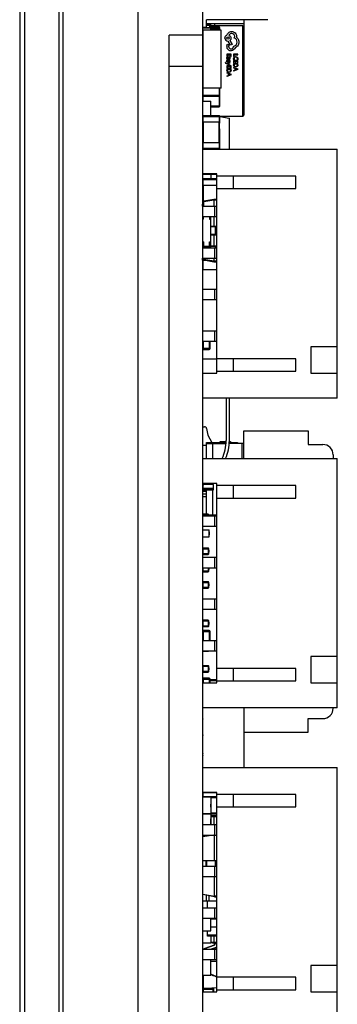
# Model space of a CAD drawing. Header units: millimetres. Extents: x 42 to 554, y 166 to 335.
# Tile 4 of 256: x 267 to 283, y 217 to 264. Entities that reach past the tile are written whole.
import ezdxf

# ---------------------------------------------------------------- set-up
doc = ezdxf.new("R2010")
doc.units = ezdxf.units.MM
doc.header["$LTSCALE"] = 30.734
doc.layers.get('0').update_dxf_attribs({"linetype": 'CONTINUOUS'})

msp = doc.modelspace()

# ---------------------------------------------------------------- linework, layer by layer
at = {"linetype": 'Continuous'}
for p, q in [((267.404, 287.299), (267.404, 188.129)), ((267.654, 188.129), (267.654, 287.299)), ((269.304, 188.329), (269.304, 287.099)), ((269.504, 189.664), (269.504, 286.764)), ((273.104, 189.664), (273.104, 286.764)), ((276.204, 286.726), (276.204, 189.706)), ((276.404, 263.99), (276.404, 264.365)), ((279.354, 264.365), (276.404, 264.365)), ((278.204, 264.164), (276.404, 264.164)), ((276.404, 264.146), (276.604, 264.146)), ((276.404, 264.096), (276.604, 264.096)), ((276.554, 264.096), (276.554, 263.974)), ((276.604, 263.974), (276.604, 264.146)), ((278.154, 264.064), (276.604, 264.064)), ((276.804, 264.064), (276.804, 264.164)), ((278.154, 259.714), (278.154, 264.064)), ((278.204, 264.365), (278.204, 259.764)), ((274.604, 189.706), (274.604, 263.614)), ((276.204, 263.614), (274.604, 263.614)), ((276.404, 263.99), (276.204, 263.99)), ((276.204, 263.969), (276.604, 263.969)), ((276.224, 263.862), (276.224, 261.062)), ((277.104, 263.862), (276.224, 263.862)), ((276.25, 263.969), (276.25, 263.974)), ((277.01, 263.974), (276.25, 263.974)), ((276.254, 263.974), (276.254, 263.99)), ((277.01, 264.006), (276.604, 264.006)), ((276.604, 263.976), (277.04, 263.976)), ((276.604, 263.862), (276.604, 263.969)), ((276.604, 263.944), (277.04, 263.944)), ((277.01, 264.006), (277.01, 263.862)), ((277.04, 263.862), (277.04, 263.976)), ((277.104, 261.062), (277.104, 263.862)), ((276.204, 263.169), (276.224, 263.169)), ((277.386, 263.141), (277.386, 263.056)), ((277.435, 263.335), (277.45, 263.335)), ((277.557, 263.132), (277.45, 263.335)), ((277.474, 263.064), (277.474, 263.129)), ((277.532, 263.371), (277.633, 263.177)), ((277.633, 263.177), (277.557, 263.132)), ((276.224, 262.796), (276.204, 262.796)), ((277.387, 262.704), (277.387, 262.595)), ((277.59, 262.704), (277.387, 262.704)), ((277.41, 262.595), (277.41, 262.678)), ((277.41, 262.678), (277.478, 262.678)), ((277.478, 262.678), (277.478, 262.605)), ((277.502, 262.605), (277.502, 262.678)), ((277.502, 262.678), (277.567, 262.678)), ((277.567, 262.678), (277.567, 262.599)), ((277.59, 262.599), (277.59, 262.704)), ((277.7, 263.084), (277.7, 263.073)), ((277.709, 262.704), (277.709, 262.597)), ((277.913, 262.704), (277.709, 262.704)), ((277.733, 262.597), (277.733, 262.678)), ((277.733, 262.678), (277.913, 262.678)), ((277.913, 262.678), (277.913, 262.704)), ((276.204, 262.546), (276.224, 262.546)), ((276.204, 262.405), (276.22, 262.405)), ((277.343, 262.302), (277.321, 262.302)), ((277.361, 262.262), (277.387, 262.251)), ((277.532, 262.168), (277.365, 262.234)), ((277.387, 262.595), (277.41, 262.595)), ((277.387, 262.479), (277.387, 262.453)), ((277.41, 262.479), (277.387, 262.479)), ((277.387, 262.453), (277.48, 262.453)), ((277.387, 262.251), (277.532, 262.308)), ((277.418, 262.419), (277.392, 262.419)), ((277.41, 262.238), (277.423, 262.241)), ((277.532, 262.279), (277.423, 262.241)), ((277.423, 262.234), (277.532, 262.195)), ((277.446, 262.479), (277.46, 262.479)), ((277.46, 262.479), (277.455, 262.513)), ((277.473, 262.522), (277.479, 262.479)), ((277.478, 262.605), (277.502, 262.605)), ((277.522, 262.556), (277.497, 262.556)), ((277.504, 262.328), (277.529, 262.328)), ((277.532, 262.279), (277.532, 262.308)), ((277.532, 262.168), (277.532, 262.195)), ((277.567, 262.599), (277.59, 262.599)), ((277.709, 262.597), (277.733, 262.597)), ((277.709, 262.395), (277.709, 262.286)), ((277.913, 262.395), (277.709, 262.395)), ((277.709, 262.286), (277.733, 262.286)), ((277.709, 262.248), (277.709, 262.192)), ((277.913, 262.248), (277.709, 262.248)), ((277.718, 262.436), (277.743, 262.436)), ((277.733, 262.286), (277.733, 262.369)), ((277.733, 262.369), (277.801, 262.369)), ((277.733, 262.221), (277.733, 262.192)), ((277.889, 262.221), (277.733, 262.221)), ((277.801, 262.369), (277.801, 262.296)), ((277.801, 262.296), (277.824, 262.296)), ((277.824, 262.296), (277.824, 262.369)), ((277.824, 262.369), (277.889, 262.369)), ((277.881, 262.436), (277.908, 262.436)), ((277.889, 262.369), (277.889, 262.291)), ((277.889, 262.291), (277.913, 262.291)), ((277.889, 262.191), (277.889, 262.221)), ((277.913, 262.291), (277.913, 262.395)), ((277.913, 262.19), (277.913, 262.248)), ((276.204, 262.114), (274.604, 262.114)), ((276.22, 262.126), (276.224, 262.126)), ((277.387, 262.141), (277.387, 262.031)), ((277.59, 262.141), (277.387, 262.141)), ((277.387, 262.031), (277.41, 262.031)), ((277.387, 261.993), (277.387, 261.937)), ((277.59, 261.993), (277.387, 261.993)), ((277.387, 261.816), (277.387, 261.787)), ((277.387, 261.816), (277.59, 261.739)), ((277.442, 261.767), (277.387, 261.787)), ((277.59, 261.71), (277.387, 261.633)), ((277.387, 261.662), (277.442, 261.683)), ((277.41, 262.031), (277.41, 262.114)), ((277.41, 262.114), (277.478, 262.114)), ((277.41, 261.967), (277.41, 261.937)), ((277.567, 261.967), (277.41, 261.967)), ((277.442, 261.767), (277.442, 261.683)), ((277.465, 261.759), (277.465, 261.691)), ((277.55, 261.729), (277.465, 261.759)), ((277.465, 261.691), (277.55, 261.722)), ((277.478, 262.114), (277.478, 262.042)), ((277.478, 262.042), (277.502, 262.042)), ((277.502, 262.042), (277.502, 262.114)), ((277.502, 262.114), (277.567, 262.114)), ((277.567, 262.114), (277.567, 262.036)), ((277.567, 262.036), (277.59, 262.036)), ((277.567, 261.936), (277.567, 261.967)), ((277.59, 262.036), (277.59, 262.141)), ((277.59, 261.935), (277.59, 261.993)), ((277.59, 261.71), (277.59, 261.739)), ((277.709, 262.071), (277.709, 262.042)), ((277.709, 262.071), (277.913, 261.993)), ((277.765, 262.022), (277.709, 262.042)), ((277.913, 261.965), (277.709, 261.888)), ((277.709, 261.917), (277.765, 261.937)), ((277.709, 261.917), (277.709, 261.888)), ((277.765, 262.022), (277.765, 261.937)), ((277.788, 262.014), (277.788, 261.946)), ((277.873, 261.983), (277.788, 262.014)), ((277.788, 261.946), (277.873, 261.976)), ((277.913, 261.965), (277.913, 261.993)), ((276.204, 261.663), (276.22, 261.663)), ((276.204, 261.526), (276.22, 261.526)), ((276.22, 261.432), (276.204, 261.432)), ((276.204, 261.314), (276.22, 261.314)), ((276.22, 261.214), (276.204, 261.214)), ((276.224, 261.366), (276.22, 261.366)), ((276.222, 261.356), (276.22, 261.356)), ((277.387, 261.662), (277.387, 261.633)), ((276.204, 260.824), (276.22, 260.824)), ((277.104, 261.062), (276.224, 261.062)), ((276.25, 260.436), (276.25, 261.062)), ((277.01, 261.062), (277.01, 260.173)), ((277.04, 260.203), (277.04, 261.062)), ((276.204, 260.436), (276.604, 260.436)), ((277.04, 260.716), (276.22, 260.716)), ((276.25, 260.686), (277.01, 260.686)), ((276.604, 259.741), (276.604, 260.436)), ((277.04, 260.203), (276.604, 260.203)), ((276.604, 260.173), (277.01, 260.173)), ((276.605, 260.131), (276.604, 260.131)), ((276.605, 260.055), (276.604, 260.055)), ((276.604, 259.981), (276.605, 259.981)), ((276.605, 259.981), (276.605, 260.131)), ((276.204, 259.741), (276.604, 259.741)), ((276.204, 259.506), (276.22, 259.509)), ((276.204, 259.491), (276.22, 259.491)), ((276.204, 259.491), (276.22, 259.491)), ((276.23, 259.315), (276.204, 259.315)), ((276.204, 259.303), (276.23, 259.303)), ((276.22, 259.711), (277.04, 259.711)), ((276.22, 259.441), (277.04, 259.441)), ((276.23, 259.441), (276.23, 258.441)), ((276.25, 259.441), (276.25, 259.741)), ((277.01, 259.741), (276.25, 259.741)), ((276.26, 258.441), (276.26, 259.441)), ((277, 259.441), (277, 258.441)), ((277.01, 259.741), (277.01, 259.441)), ((277.03, 258.441), (277.03, 259.441)), ((277.03, 259.44), (277.04, 259.44)), ((277.03, 259.387), (277.04, 259.387)), ((277.04, 259.714), (278.154, 259.714)), ((277.04, 259.441), (277.04, 259.711)), ((277.04, 259.702), (277.488, 259.623)), ((277.488, 259.604), (277.04, 259.683)), ((277.04, 259.387), (277.04, 259.44)), ((277.488, 259.604), (277.488, 258.139)), ((277.488, 259.604), (277.504, 259.604)), ((277.504, 258.139), (277.504, 259.604)), ((277.03, 259.098), (277.04, 259.098)), ((277.04, 258.171), (277.04, 259.098)), ((276.23, 258.703), (276.204, 258.703)), ((276.204, 258.69), (276.23, 258.69)), ((276.204, 258.5), (276.23, 258.494)), ((276.204, 258.499), (276.23, 258.493)), ((276.22, 258.391), (276.204, 258.391)), ((277.04, 258.441), (276.22, 258.441)), ((276.25, 258.139), (276.25, 258.441)), ((277.01, 258.441), (277.01, 258.139)), ((276.204, 258.139), (282.704, 258.139)), ((277.04, 258.171), (276.22, 258.171)), ((277.04, 258.139), (277.04, 258.17)), ((282.704, 246.139), (282.704, 258.139)), ((276.904, 256.939), (276.204, 256.939)), ((276.25, 256.931), (276.25, 256.939)), ((276.904, 247.339), (276.904, 256.939)), ((276.204, 256.712), (276.604, 256.712)), ((276.204, 256.614), (276.22, 256.614)), ((276.204, 256.594), (276.22, 256.594)), ((276.904, 256.7), (276.22, 256.7)), ((276.22, 256.666), (276.904, 256.666)), ((276.25, 256.931), (276.904, 256.931)), ((276.25, 256.396), (276.25, 256.712)), ((276.904, 256.696), (276.25, 256.696)), ((276.604, 256.931), (276.604, 256.712)), ((280.704, 256.839), (276.904, 256.839)), ((277.704, 256.239), (277.704, 256.839)), ((280.704, 256.239), (280.704, 256.839)), ((276.22, 256.396), (276.904, 256.396)), ((276.22, 256.116), (276.23, 256.116)), ((276.23, 256.396), (276.23, 255.484)), ((276.26, 255.621), (276.26, 256.396)), ((276.904, 256.239), (280.704, 256.239)), ((276.254, 255.605), (276.254, 255.389)), ((276.254, 255.605), (276.275, 255.605)), ((276.754, 255.714), (276.275, 255.63)), ((276.275, 255.605), (276.754, 255.69)), ((276.275, 255.389), (276.275, 255.605)), ((276.904, 255.714), (276.754, 255.714)), ((276.754, 255.69), (276.754, 255.689)), ((276.754, 255.689), (276.754, 255.389)), ((276.754, 255.689), (276.904, 255.689)), ((276.204, 255.389), (276.904, 255.389)), ((276.209, 255.389), (276.209, 255.484)), ((276.254, 255.484), (276.209, 255.484)), ((276.209, 255.479), (276.254, 255.479)), ((276.804, 254.889), (276.804, 255.389)), ((276.204, 254.889), (276.904, 254.889)), ((276.254, 254.769), (276.204, 254.769)), ((276.254, 254.769), (276.254, 254.889)), ((276.554, 254.889), (276.554, 254.769)), ((276.554, 254.769), (276.604, 254.769)), ((276.604, 253.419), (276.604, 254.889)), ((276.754, 254.889), (276.754, 254.414)), ((276.605, 254.445), (276.604, 254.445)), ((276.605, 254.438), (276.604, 254.438)), ((276.605, 254.393), (276.604, 254.393)), ((276.604, 254.346), (276.605, 254.346)), ((276.605, 254.343), (276.604, 254.343)), ((276.605, 254.328), (276.604, 254.328)), ((276.605, 254.277), (276.604, 254.277)), ((276.605, 254.226), (276.604, 254.226)), ((276.605, 254.211), (276.604, 254.211)), ((276.605, 254.208), (276.604, 254.208)), ((276.605, 254.164), (276.604, 254.164)), ((276.605, 254.11), (276.604, 254.11)), ((276.605, 254.094), (276.604, 254.094)), ((276.605, 254.44), (276.605, 254.445)), ((276.605, 254.343), (276.605, 254.438)), ((276.904, 254.414), (276.605, 254.414)), ((276.605, 254.404), (276.904, 254.404)), ((276.605, 254.226), (276.605, 254.328)), ((276.605, 254.209), (276.605, 254.211)), ((276.605, 254.11), (276.605, 254.208)), ((276.605, 253.993), (276.605, 254.094)), ((276.82, 254.404), (276.82, 254.024)), ((276.254, 253.669), (276.204, 253.669)), ((276.254, 253.669), (276.254, 253.469)), ((276.554, 253.469), (276.554, 253.669)), ((276.554, 253.669), (276.604, 253.669)), ((276.605, 254.044), (276.604, 254.044)), ((276.605, 253.993), (276.604, 253.993)), ((276.904, 254.024), (276.605, 254.024)), ((276.605, 254.014), (276.904, 254.014)), ((276.754, 254.014), (276.754, 253.464)), ((276.204, 253.419), (276.604, 253.419)), ((276.204, 253.389), (276.904, 253.389)), ((276.254, 253.469), (276.604, 253.469)), ((276.314, 253.419), (276.314, 253.389)), ((276.325, 253.389), (276.325, 253.419)), ((276.333, 253.389), (276.333, 253.419)), ((276.369, 253.419), (276.369, 253.389)), ((276.904, 253.464), (276.604, 253.464)), ((276.604, 253.454), (276.904, 253.454)), ((276.804, 252.889), (276.804, 253.389)), ((276.82, 253.454), (276.82, 253.389)), ((276.204, 252.889), (276.904, 252.889)), ((276.209, 252.784), (276.209, 252.889)), ((276.331, 252.789), (276.209, 252.789)), ((276.209, 252.784), (276.359, 252.784)), ((276.25, 252.314), (276.25, 252.784)), ((276.254, 252.889), (276.254, 252.824)), ((276.275, 252.824), (276.254, 252.824)), ((276.275, 252.824), (276.275, 252.889)), ((276.754, 252.739), (276.275, 252.824)), ((276.275, 252.799), (276.754, 252.714)), ((276.754, 252.889), (276.754, 252.739)), ((276.904, 252.739), (276.754, 252.739)), ((276.754, 252.739), (276.754, 252.739)), ((276.754, 252.714), (276.904, 252.714)), ((276.22, 252.614), (276.204, 252.614)), ((276.204, 252.364), (276.22, 252.364)), ((276.904, 252.314), (276.204, 252.314)), ((276.204, 251.389), (276.904, 251.389)), ((276.804, 250.889), (276.804, 251.389)), ((276.204, 250.889), (276.904, 250.889)), ((276.204, 249.389), (276.904, 249.389)), ((276.804, 248.889), (276.804, 249.389)), ((276.204, 248.889), (276.904, 248.889)), ((276.254, 248.489), (276.254, 248.889)), ((276.534, 248.889), (276.534, 248.489)), ((276.584, 248.539), (276.584, 248.889)), ((276.584, 248.539), (276.254, 248.539)), ((276.254, 248.489), (276.534, 248.489)), ((281.434, 248.609), (281.434, 247.339)), ((282.704, 248.609), (281.434, 248.609)), ((276.904, 248.015), (276.204, 248.015)), ((280.704, 248.039), (276.904, 248.039)), ((277.704, 247.439), (277.704, 248.039)), ((280.704, 247.439), (280.704, 248.039)), ((276.204, 247.339), (276.904, 247.339)), ((276.904, 247.439), (280.704, 247.439)), ((281.434, 247.339), (282.704, 247.339)), ((282.704, 246.139), (276.204, 246.139)), ((277.354, 246.139), (277.354, 244.108)), ((277.504, 244.108), (277.504, 246.139)), ((276.204, 244.764), (276.311, 244.764)), ((276.409, 244.682), (276.465, 244.364)), ((276.465, 244.364), (276.667, 244.014)), ((278.204, 243.231), (278.204, 244.564)), ((278.204, 244.564), (281.304, 244.564)), ((281.304, 244.564), (281.304, 243.914)), ((276.404, 243.864), (276.204, 243.864)), ((276.404, 243.231), (276.404, 244.014)), ((276.404, 244.014), (277.352, 244.014)), ((276.404, 243.964), (277.349, 243.964)), ((276.704, 243.231), (276.704, 243.964)), ((277.054, 244.014), (277.054, 244.064)), ((277.054, 244.064), (277.353, 244.064)), ((278.204, 243.964), (277.499, 243.964)), ((277.502, 244.014), (277.904, 244.014)), ((277.503, 244.064), (277.554, 244.064)), ((277.554, 244.064), (277.554, 244.014)), ((277.904, 244.014), (277.904, 243.964)), ((278.104, 243.964), (278.104, 243.231)), ((281.304, 243.914), (282.004, 243.914)), ((276.204, 243.231), (282.704, 243.231)), ((282.504, 243.414), (282.504, 243.231)), ((282.704, 231.231), (282.704, 243.231)), ((276.204, 241.917), (276.318, 242.031)), ((276.904, 242.031), (276.204, 242.031)), ((276.204, 241.864), (276.22, 241.864)), ((276.22, 241.764), (276.204, 241.764)), ((276.74, 241.801), (276.22, 241.801)), ((276.24, 241.73), (276.24, 241.953)), ((276.24, 241.781), (276.72, 241.781)), ((276.74, 241.981), (276.268, 241.981)), ((276.71, 242.031), (276.71, 241.981)), ((276.72, 241.981), (276.72, 241.73)), ((276.73, 241.981), (276.73, 242.031)), ((276.74, 241.75), (276.74, 241.981)), ((276.904, 232.431), (276.904, 242.031)), ((280.704, 241.931), (276.904, 241.931)), ((277.704, 241.331), (277.704, 241.931)), ((280.704, 241.331), (280.704, 241.931)), ((276.204, 241.664), (276.404, 241.664)), ((276.404, 241.514), (276.204, 241.514)), ((276.204, 241.414), (276.404, 241.414)), ((276.74, 241.75), (276.22, 241.75)), ((276.24, 241.73), (276.72, 241.73)), ((276.404, 240.554), (276.404, 241.73)), ((276.704, 240.505), (276.704, 241.73)), ((276.904, 241.331), (280.704, 241.331)), ((276.204, 240.481), (276.904, 240.481)), ((276.235, 240.481), (276.235, 240.554)), ((276.479, 240.554), (276.235, 240.554)), ((276.235, 240.523), (276.509, 240.523)), ((276.479, 240.554), (276.479, 240.481)), ((276.509, 240.481), (276.509, 240.523)), ((276.904, 240.505), (276.509, 240.505)), ((276.804, 239.981), (276.804, 240.481)), ((276.204, 239.981), (276.904, 239.981)), ((276.224, 239.805), (276.224, 239.981)), ((276.204, 239.805), (276.529, 239.805)), ((276.204, 239.475), (276.529, 239.475)), ((276.204, 239.464), (276.224, 239.464)), ((276.224, 238.925), (276.224, 239.475)), ((276.529, 239.475), (276.529, 239.805)), ((276.529, 239.713), (276.539, 239.713)), ((276.529, 239.709), (276.539, 239.709)), ((276.529, 239.559), (276.539, 239.559)), ((276.529, 239.556), (276.539, 239.556)), ((276.539, 239.713), (276.539, 239.556)), ((276.224, 238.99), (276.204, 238.99)), ((276.204, 238.98), (276.224, 238.98)), ((276.235, 238.622), (276.235, 238.927)), ((276.479, 238.927), (276.235, 238.927)), ((276.479, 238.927), (276.479, 238.622)), ((276.224, 238.6), (276.204, 238.6)), ((276.204, 238.59), (276.224, 238.59)), ((276.204, 238.481), (276.904, 238.481)), ((276.224, 238.481), (276.224, 238.624)), ((276.235, 238.896), (276.509, 238.896)), ((276.509, 238.652), (276.235, 238.652)), ((276.235, 238.622), (276.479, 238.622)), ((276.509, 238.652), (276.509, 238.896)), ((276.509, 238.831), (276.512, 238.831)), ((276.509, 238.786), (276.512, 238.786)), ((276.512, 238.769), (276.509, 238.769)), ((276.512, 238.724), (276.509, 238.724)), ((276.512, 238.831), (276.512, 238.724)), ((276.804, 237.981), (276.804, 238.481)), ((276.204, 237.981), (276.904, 237.981)), ((276.235, 237.785), (276.235, 237.981)), ((276.479, 237.981), (276.479, 237.785)), ((276.509, 237.816), (276.509, 237.981)), ((276.512, 237.981), (276.512, 237.887)), ((276.224, 237.301), (276.224, 237.787)), ((276.509, 237.816), (276.235, 237.816)), ((276.235, 237.785), (276.479, 237.785)), ((276.509, 237.95), (276.512, 237.95)), ((276.512, 237.932), (276.509, 237.932)), ((276.512, 237.887), (276.509, 237.887)), ((276.479, 237.303), (276.235, 237.303)), ((276.235, 236.998), (276.235, 237.303)), ((276.235, 237.272), (276.509, 237.272)), ((276.509, 237.028), (276.235, 237.028)), ((276.479, 237.303), (276.479, 236.998)), ((276.509, 237.028), (276.509, 237.272)), ((276.509, 237.207), (276.512, 237.207)), ((276.509, 237.162), (276.512, 237.162)), ((276.512, 237.145), (276.509, 237.145)), ((276.512, 237.1), (276.509, 237.1)), ((276.512, 237.207), (276.512, 237.1)), ((276.204, 236.664), (276.224, 236.664)), ((276.224, 236.481), (276.224, 237)), ((276.235, 236.998), (276.479, 236.998)), ((276.204, 236.481), (276.904, 236.481)), ((276.804, 235.981), (276.804, 236.481)), ((276.204, 235.981), (276.904, 235.981)), ((276.22, 235.964), (276.204, 235.964)), ((276.224, 235.447), (276.224, 235.981)), ((276.224, 234.954), (276.224, 235.146)), ((276.479, 235.449), (276.235, 235.449)), ((276.235, 235.144), (276.235, 235.449)), ((276.235, 235.418), (276.509, 235.418)), ((276.509, 235.174), (276.235, 235.174)), ((276.235, 235.144), (276.479, 235.144)), ((276.479, 235.449), (276.479, 235.144)), ((276.509, 235.174), (276.509, 235.418)), ((276.509, 235.353), (276.512, 235.353)), ((276.509, 235.308), (276.512, 235.308)), ((276.512, 235.29), (276.509, 235.29)), ((276.512, 235.246), (276.509, 235.246)), ((276.512, 235.353), (276.512, 235.246)), ((276.534, 234.964), (276.254, 234.964)), ((276.254, 234.481), (276.254, 234.964)), ((276.254, 234.914), (276.584, 234.914)), ((276.534, 234.964), (276.534, 234.481)), ((276.584, 234.481), (276.584, 234.914)), ((276.204, 234.481), (276.904, 234.481)), ((276.804, 233.981), (276.804, 234.481)), ((276.204, 233.981), (276.904, 233.981)), ((276.224, 233.262), (276.224, 233.961)), ((276.235, 233.959), (276.235, 233.981)), ((276.235, 233.959), (276.479, 233.959)), ((276.479, 233.981), (276.479, 233.959)), ((276.479, 233.264), (276.235, 233.264)), ((276.235, 232.959), (276.235, 233.264)), ((276.235, 233.234), (276.509, 233.234)), ((276.479, 233.264), (276.479, 232.959)), ((276.509, 232.99), (276.509, 233.234)), ((282.704, 233.701), (281.434, 233.701)), ((281.434, 233.701), (281.434, 232.431)), ((276.224, 232.654), (276.224, 232.961)), ((276.509, 232.99), (276.235, 232.99)), ((276.235, 232.959), (276.479, 232.959)), ((276.509, 233.168), (276.512, 233.168)), ((276.509, 233.124), (276.512, 233.124)), ((276.512, 233.106), (276.509, 233.106)), ((276.512, 233.061), (276.509, 233.061)), ((276.512, 233.168), (276.512, 233.061)), ((280.704, 233.131), (276.904, 233.131)), ((277.704, 232.531), (277.704, 233.131)), ((280.704, 232.531), (280.704, 233.131)), ((276.204, 232.431), (276.904, 232.431)), ((276.534, 232.664), (276.254, 232.664)), ((276.254, 232.431), (276.254, 232.664)), ((276.254, 232.614), (276.584, 232.614)), ((276.534, 232.664), (276.534, 232.431)), ((276.584, 232.431), (276.584, 232.614)), ((276.904, 232.582), (276.584, 232.582)), ((276.584, 232.552), (276.904, 232.552)), ((276.904, 232.531), (280.704, 232.531)), ((281.434, 232.431), (282.704, 232.431)), ((282.704, 231.231), (276.204, 231.231)), ((276.204, 231.014), (276.224, 231.014)), ((276.224, 231.012), (276.205, 231.012)), ((276.224, 230.843), (276.224, 231.231)), ((276.229, 228.361), (276.229, 231.231)), ((278.204, 231.231), (278.204, 228.361)), ((282.504, 231.231), (282.504, 231.214)), ((276.203, 230.714), (276.205, 230.714)), ((276.22, 230.687), (276.229, 230.687)), ((281.304, 230.714), (282.004, 230.714)), ((281.304, 230.064), (281.304, 230.714)), ((276.205, 230.347), (276.204, 230.347)), ((276.205, 230.077), (276.204, 230.077)), ((276.229, 229.927), (276.22, 229.927)), ((278.204, 230.064), (281.304, 230.064)), ((276.229, 229.264), (276.204, 229.264)), ((276.22, 229.015), (276.229, 229.015)), ((276.22, 228.922), (276.229, 228.922)), ((276.204, 228.361), (282.704, 228.361)), ((282.704, 216.361), (282.704, 228.361)), ((276.904, 227.161), (276.204, 227.161)), ((276.22, 227.157), (276.904, 227.157)), ((276.25, 226.944), (276.25, 227.161)), ((276.904, 217.561), (276.904, 227.161)), ((276.204, 226.944), (276.604, 226.944)), ((276.904, 226.949), (276.25, 226.949)), ((276.604, 226.944), (276.604, 226.144)), ((276.604, 226.919), (276.904, 226.919)), ((276.605, 226.599), (276.604, 226.599)), ((276.605, 226.449), (276.605, 226.599)), ((280.704, 227.061), (276.904, 227.061)), ((277.704, 226.461), (277.704, 227.061)), ((280.704, 226.461), (280.704, 227.061)), ((276.204, 226.144), (276.604, 226.144)), ((276.25, 226.129), (276.25, 226.144)), ((276.25, 226.129), (276.904, 226.129)), ((276.605, 226.553), (276.604, 226.553)), ((276.604, 226.52), (276.605, 226.52)), ((276.605, 226.519), (276.604, 226.519)), ((276.605, 226.488), (276.604, 226.488)), ((276.605, 226.449), (276.604, 226.449)), ((276.904, 226.159), (276.604, 226.159)), ((276.604, 226.129), (276.604, 225.611)), ((276.904, 226.461), (280.704, 226.461)), ((276.904, 226.032), (276.604, 226.032)), ((276.604, 226.002), (276.904, 226.002)), ((276.605, 225.891), (276.604, 225.891)), ((276.605, 225.884), (276.604, 225.884)), ((276.605, 225.839), (276.604, 225.839)), ((276.604, 225.792), (276.605, 225.792)), ((276.605, 225.789), (276.604, 225.789)), ((276.605, 225.774), (276.604, 225.774)), ((276.605, 225.723), (276.604, 225.723)), ((276.605, 225.672), (276.604, 225.672)), ((276.605, 225.657), (276.604, 225.657)), ((276.605, 225.654), (276.604, 225.654)), ((276.605, 225.886), (276.605, 225.891)), ((276.605, 225.789), (276.605, 225.884)), ((276.605, 225.672), (276.605, 225.774)), ((276.605, 225.655), (276.605, 225.657)), ((276.605, 225.61), (276.605, 225.654)), ((276.754, 226.002), (276.754, 225.611)), ((276.204, 225.611), (276.904, 225.611)), ((276.804, 225.111), (276.804, 225.611)), ((276.204, 225.111), (276.904, 225.111)), ((276.737, 225.111), (276.221, 225.02)), ((276.221, 225.039), (276.625, 225.111)), ((276.221, 223.889), (276.221, 225.02)), ((276.254, 225.111), (276.254, 225.045)), ((276.454, 225.08), (276.454, 225.111)), ((276.789, 223.889), (276.789, 225.111)), ((276.204, 223.889), (276.904, 223.889)), ((276.384, 223.611), (276.384, 223.889)), ((276.402, 223.889), (276.402, 223.611)), ((276.815, 223.889), (276.815, 223.611)), ((276.204, 223.611), (276.904, 223.611)), ((276.804, 223.111), (276.804, 223.611)), ((276.204, 223.111), (276.904, 223.111)), ((276.221, 222.259), (276.221, 223.111)), ((276.789, 222.159), (276.789, 223.111)), ((276.204, 221.939), (276.904, 221.939)), ((276.221, 222.259), (276.789, 222.159)), ((276.789, 222.139), (276.221, 222.24)), ((276.404, 221.939), (276.404, 222.207)), ((276.454, 221.611), (276.454, 221.939)), ((276.522, 222.187), (276.522, 221.939)), ((276.904, 222.159), (276.789, 222.159)), ((276.789, 222.139), (276.904, 222.139)), ((276.204, 221.611), (276.904, 221.611)), ((276.804, 221.111), (276.804, 221.611)), ((276.204, 221.111), (276.904, 221.111)), ((276.604, 220.49), (276.604, 221.111)), ((276.604, 221.069), (276.904, 221.069)), ((276.605, 220.985), (276.604, 220.985)), ((276.605, 220.908), (276.604, 220.908)), ((276.605, 220.835), (276.605, 220.985)), ((276.204, 220.49), (276.604, 220.49)), ((276.454, 220.239), (276.454, 220.49)), ((276.604, 220.835), (276.605, 220.835)), ((276.904, 220.669), (276.604, 220.669)), ((276.904, 220.289), (276.454, 220.289)), ((276.904, 220.239), (276.454, 220.239)), ((276.604, 220.239), (276.604, 219.919)), ((276.605, 220.224), (276.604, 220.224)), ((276.605, 220.224), (276.605, 220.239)), ((276.754, 220.239), (276.754, 219.929)), ((276.204, 219.919), (276.604, 219.919)), ((276.204, 219.611), (276.904, 219.611)), ((276.768, 219.813), (276.318, 219.649)), ((276.321, 219.64), (276.318, 219.649)), ((276.321, 219.64), (276.772, 219.804)), ((276.754, 219.929), (276.604, 219.955)), ((276.604, 219.93), (276.754, 219.904)), ((276.816, 219.682), (276.621, 219.611)), ((276.65, 219.611), (276.82, 219.672)), ((276.904, 219.929), (276.754, 219.929)), ((276.754, 219.929), (276.754, 219.929)), ((276.754, 219.904), (276.904, 219.904)), ((276.768, 219.813), (276.772, 219.804)), ((276.804, 219.904), (276.804, 219.865)), ((276.814, 219.865), (276.804, 219.865)), ((276.804, 219.111), (276.804, 219.611)), ((276.814, 219.865), (276.814, 219.904)), ((276.816, 219.682), (276.82, 219.672)), ((276.204, 219.111), (276.904, 219.111)), ((276.604, 218.369), (276.604, 219.111)), ((276.904, 219.016), (276.604, 219.016)), ((276.605, 218.864), (276.604, 218.864)), ((276.605, 218.788), (276.604, 218.788)), ((276.604, 218.714), (276.605, 218.714)), ((276.605, 218.714), (276.605, 218.864)), ((282.704, 218.831), (281.434, 218.831)), ((281.434, 218.831), (281.434, 217.561)), ((276.204, 218.369), (276.604, 218.369)), ((276.221, 217.739), (276.221, 218.369)), ((276.229, 218.369), (276.229, 217.739)), ((276.255, 217.739), (276.255, 218.369)), ((280.704, 218.261), (276.904, 218.261)), ((277.704, 217.661), (277.704, 218.261)), ((280.704, 217.661), (280.704, 218.261)), ((276.204, 217.739), (276.754, 217.739)), ((276.254, 217.689), (276.754, 217.689)), ((276.254, 217.561), (276.254, 217.689)), ((276.418, 217.739), (276.904, 217.765)), ((276.455, 217.741), (276.455, 217.739)), ((276.704, 217.689), (276.704, 217.561)), ((276.754, 217.561), (276.754, 217.739)), ((276.904, 217.661), (280.704, 217.661)), ((276.204, 217.561), (276.904, 217.561)), ((281.434, 217.561), (282.704, 217.561))]:
    msp.add_line(p, q, dxfattribs=at)
msp.add_circle((277.434, 263.481), 0.0564, dxfattribs=at)
for centre, radius, start, end in [((278.154, 264.014), 0.05, 0, 90), ((276.25, 263.944), 0.03, 90, 122.4944), ((277.01, 263.976), 0.03, 0, 90), ((277.01, 263.944), 0.03, 0, 90), ((277.619, 263.557), 0.145, 0.0341, 89.966), ((276.25, 263.184), 0.03, 209.6103, 211.8271), ((277.435, 263.479), 0.145, 180.034, 269.9659), ((277.677, 263.287), 0.204, 276.5043, 359.9754), ((277.588, 263.073), 0.202, 227.3652, 270.0756), ((277.587, 263.073), 0.113, 270.0736, 359.9264), ((277.795, 262.497), 0.0899, 121.1614, 133.303), ((276.25, 262.126), 0.03, 148.1729, 180), ((276.25, 261.366), 0.03, 180, 211.8271), ((276.25, 261.356), 0.03, 180, 211.8271), ((276.25, 260.716), 0.03, 180, 270), ((277.01, 260.716), 0.03, 270, 360), ((277.01, 260.203), 0.03, 270, 360), ((276.317, 254.4), 5.104, 91.0897, 91.2626), ((276.25, 259.711), 0.03, 90, 180), ((277.01, 259.711), 0.03, 0, 90), ((277.484, 259.604), 0.02, 360, 80), ((278.154, 259.764), 0.05, 270, 360), ((276.284, 258.964), 0.1, 215.416, 218.1133), ((277.01, 259.098), 0.03, 0, 47.9289), ((276.378, 266.756), 8.242, 268.792, 268.9686), ((276.32, 263.759), 5.258, 268.7396, 269.0164), ((276.25, 258.171), 0.03, 180, 270), ((276.25, 258.17), 0.03, 180, 270), ((277.01, 258.171), 0.03, 270, 360), ((277.01, 258.17), 0.03, 270, 360), ((276.25, 256.961), 0.03, 227.5582, 270), ((276.25, 256.7), 0.03, 180, 214.8536), ((276.25, 256.666), 0.03, 90, 180), ((276.25, 256.116), 0.03, 132.0711, 180), ((276.279, 255.605), 0.025, 100, 180), ((276.279, 252.824), 0.025, 180, 260), ((276.534, 248.539), 0.05, 270, 360), ((276.311, 244.664), 0.1, 10, 90), ((275.354, 244.108), 2, 333.9942, 360), ((275.354, 244.108), 2.15, 335.9269, 360), ((282.004, 243.414), 0.5, 0, 90), ((276.72, 241.801), 0.02, 270, 360), ((276.72, 241.75), 0.02, 270, 360), ((276.479, 240.523), 0.0305, 0, 90), ((276.479, 238.896), 0.0305, 360, 90), ((276.479, 238.652), 0.0305, 270, 360), ((276.479, 237.816), 0.0305, 270, 360), ((276.479, 237.272), 0.0305, 360, 90), ((276.479, 237.028), 0.0305, 270, 360), ((276.479, 235.418), 0.0305, 360, 90), ((276.479, 235.174), 0.0305, 270, 360), ((276.534, 234.914), 0.05, 360, 90), ((276.479, 233.989), 0.0305, 270, 344.5384), ((274.504, 234.845), 2.3, 318.0049, 318.7535), ((276.479, 233.234), 0.0305, 360, 90), ((276.479, 232.99), 0.0305, 270, 360), ((276.534, 232.614), 0.05, 360, 90), ((282.004, 231.214), 0.5, 270, 360), ((276.25, 230.687), 0.03, 133.0338, 180), ((276.25, 229.927), 0.03, 180, 226.9662), ((276.24, 229.015), 0.02, 121.4441, 180), ((276.25, 228.922), 0.03, 133.0338, 180), ((276.25, 227.157), 0.03, 173.5995, 180), ((276.25, 226.919), 0.03, 90, 123.2623), ((276.25, 226.159), 0.03, 210.1355, 270), ((276.388, 219.457), 0.205, 110, 131.1428), ((276.388, 219.457), 0.195, 110, 127.7703), ((276.749, 219.865), 0.055, 290, 360), ((276.749, 219.865), 0.065, 290, 360), ((276.749, 219.865), 0.195, 290, 322.8081), ((276.749, 219.865), 0.205, 290, 319.2996), ((277.516, 219.774), 1.62, 247.2486, 247.8301)]:
    msp.add_arc(centre, radius, start, end, dxfattribs=at)
for points in [[(277.291, 263.479), (277.291, 263.543), (277.331, 263.598), (277.389, 263.617)], [(277.389, 263.617), (277.401, 263.661), (277.424, 263.7), (277.458, 263.732)], [(277.458, 263.732), (277.502, 263.771), (277.558, 263.793), (277.616, 263.793)], [(277.619, 263.702), (277.56, 263.702), (277.509, 263.666), (277.486, 263.615)], [(277.486, 263.615), (277.541, 263.595), (277.581, 263.541), (277.581, 263.479)], [(277.616, 263.793), (277.678, 263.793), (277.738, 263.768), (277.781, 263.725)], [(277.781, 263.725), (277.826, 263.68), (277.85, 263.621), (277.85, 263.559)], [(277.386, 263.141), (277.388, 263.164), (277.408, 263.183), (277.431, 263.183)], [(277.431, 263.183), (277.456, 263.183), (277.476, 263.163), (277.476, 263.138)], [(277.476, 263.138), (277.476, 263.135), (277.474, 263.132), (277.474, 263.129)], [(277.581, 263.479), (277.581, 263.436), (277.563, 263.397), (277.532, 263.371)], [(277.742, 263.481), (277.755, 263.502), (277.764, 263.53), (277.764, 263.557)], [(277.881, 263.287), (277.881, 263.378), (277.823, 263.453), (277.742, 263.481)], [(277.85, 263.559), (277.85, 263.547), (277.849, 263.537), (277.847, 263.526)], [(277.847, 263.526), (277.872, 263.507), (277.894, 263.486), (277.911, 263.462)], [(277.967, 263.288), (277.967, 263.216), (277.94, 263.147), (277.892, 263.092)], [(277.911, 263.462), (277.947, 263.411), (277.967, 263.352), (277.967, 263.288)], [(277.451, 262.924), (277.414, 262.959), (277.39, 263.005), (277.386, 263.056)], [(277.474, 263.064), (277.479, 263.005), (277.528, 262.96), (277.587, 262.96)], [(277.778, 263.014), (277.752, 262.931), (277.675, 262.872), (277.589, 262.87)], [(277.892, 263.092), (277.86, 263.057), (277.821, 263.03), (277.778, 263.014)], [(277.318, 262.286), (277.318, 262.292), (277.319, 262.298), (277.321, 262.302)], [(277.365, 262.234), (277.334, 262.246), (277.318, 262.264), (277.318, 262.286)], [(277.343, 262.302), (277.341, 262.297), (277.34, 262.293), (277.34, 262.288)], [(277.34, 262.288), (277.34, 262.276), (277.347, 262.268), (277.361, 262.262)], [(277.383, 262.524), (277.383, 262.538), (277.387, 262.549), (277.395, 262.558)], [(277.383, 262.38), (277.383, 262.395), (277.386, 262.408), (277.392, 262.419)], [(277.395, 262.337), (277.387, 262.348), (277.383, 262.362), (277.383, 262.38)], [(277.395, 262.558), (277.402, 262.566), (277.413, 262.57), (277.426, 262.57)], [(277.426, 262.321), (277.413, 262.321), (277.403, 262.326), (277.395, 262.337)], [(277.411, 262.537), (277.406, 262.532), (277.404, 262.526), (277.404, 262.517)], [(277.404, 262.517), (277.404, 262.506), (277.408, 262.497), (277.416, 262.49)], [(277.418, 262.419), (277.409, 262.406), (277.404, 262.392), (277.404, 262.377)], [(277.404, 262.377), (277.404, 262.357), (277.411, 262.347), (277.424, 262.347)], [(277.428, 262.544), (277.421, 262.544), (277.415, 262.542), (277.411, 262.537)], [(277.416, 262.49), (277.419, 262.487), (277.422, 262.485), (277.425, 262.484)], [(277.424, 262.347), (277.429, 262.347), (277.434, 262.349), (277.438, 262.354)], [(277.425, 262.484), (277.431, 262.481), (277.438, 262.479), (277.446, 262.479)], [(277.426, 262.57), (277.453, 262.57), (277.469, 262.554), (277.473, 262.522)], [(277.45, 262.329), (277.444, 262.324), (277.436, 262.321), (277.426, 262.321)], [(277.446, 262.538), (277.442, 262.542), (277.436, 262.544), (277.428, 262.544)], [(277.438, 262.354), (277.441, 262.358), (277.446, 262.367), (277.451, 262.38)], [(277.455, 262.513), (277.453, 262.525), (277.451, 262.533), (277.446, 262.538)], [(277.469, 262.362), (277.463, 262.346), (277.457, 262.335), (277.45, 262.329)], [(277.451, 262.38), (277.457, 262.396), (277.464, 262.407), (277.47, 262.412)], [(277.482, 262.387), (277.478, 262.383), (277.474, 262.375), (277.469, 262.362)], [(277.47, 262.412), (277.476, 262.416), (277.484, 262.419), (277.493, 262.419)], [(277.479, 262.479), (277.503, 262.479), (277.515, 262.489), (277.515, 262.508)], [(277.535, 262.506), (277.535, 262.471), (277.517, 262.453), (277.48, 262.453)], [(277.495, 262.393), (277.489, 262.393), (277.485, 262.391), (277.482, 262.387)], [(277.493, 262.419), (277.506, 262.419), (277.516, 262.413), (277.524, 262.402)], [(277.509, 262.385), (277.506, 262.39), (277.501, 262.393), (277.495, 262.393)], [(277.515, 262.508), (277.515, 262.526), (277.509, 262.542), (277.497, 262.556)], [(277.504, 262.328), (277.511, 262.339), (277.515, 262.351), (277.515, 262.365)], [(277.515, 262.365), (277.515, 262.373), (277.513, 262.38), (277.509, 262.385)], [(277.522, 262.556), (277.531, 262.542), (277.535, 262.525), (277.535, 262.506)], [(277.524, 262.402), (277.532, 262.392), (277.535, 262.378), (277.535, 262.362)], [(277.535, 262.362), (277.535, 262.35), (277.533, 262.338), (277.529, 262.328)], [(277.706, 262.492), (277.706, 262.522), (277.715, 262.545), (277.734, 262.562)], [(277.718, 262.436), (277.71, 262.451), (277.706, 262.47), (277.706, 262.492)], [(277.738, 262.113), (277.719, 262.133), (277.709, 262.159), (277.709, 262.192)], [(277.751, 262.541), (277.737, 262.528), (277.729, 262.51), (277.729, 262.489)], [(277.729, 262.489), (277.729, 262.468), (277.734, 262.451), (277.743, 262.436)], [(277.733, 262.192), (277.733, 262.166), (277.74, 262.146), (277.754, 262.131)], [(277.749, 262.574), (277.765, 262.583), (277.785, 262.588), (277.807, 262.588)], [(277.809, 262.561), (277.785, 262.561), (277.765, 262.554), (277.751, 262.541)], [(277.807, 262.588), (277.84, 262.588), (277.866, 262.579), (277.886, 262.559)], [(277.87, 262.539), (277.855, 262.554), (277.834, 262.561), (277.809, 262.561)], [(277.893, 262.484), (277.893, 262.507), (277.885, 262.525), (277.87, 262.539)], [(277.87, 262.132), (277.883, 262.147), (277.889, 262.166), (277.889, 262.191)], [(277.881, 262.436), (277.889, 262.451), (277.893, 262.467), (277.893, 262.484)], [(277.886, 262.559), (277.906, 262.539), (277.916, 262.514), (277.916, 262.484)], [(277.913, 262.19), (277.913, 262.159), (277.904, 262.133), (277.886, 262.113)], [(277.916, 262.484), (277.916, 262.465), (277.913, 262.449), (277.908, 262.436)], [(277.415, 261.858), (277.396, 261.878), (277.387, 261.905), (277.387, 261.937)], [(277.41, 261.937), (277.41, 261.911), (277.417, 261.891), (277.431, 261.877)], [(277.491, 261.827), (277.46, 261.827), (277.434, 261.838), (277.415, 261.858)], [(277.431, 261.877), (277.445, 261.862), (277.465, 261.855), (277.49, 261.855)], [(277.49, 261.855), (277.516, 261.855), (277.535, 261.862), (277.548, 261.877)], [(277.563, 261.858), (277.545, 261.838), (277.521, 261.827), (277.491, 261.827)], [(277.548, 261.877), (277.56, 261.892), (277.567, 261.912), (277.567, 261.936)], [(277.59, 261.935), (277.59, 261.904), (277.581, 261.878), (277.563, 261.858)], [(277.814, 262.082), (277.782, 262.082), (277.757, 262.092), (277.738, 262.113)], [(277.754, 262.131), (277.768, 262.117), (277.788, 262.11), (277.813, 262.11)], [(277.813, 262.11), (277.838, 262.11), (277.858, 262.117), (277.87, 262.132)], [(277.886, 262.113), (277.868, 262.092), (277.844, 262.082), (277.814, 262.082)]]:
    msp.add_open_spline(points, degree=3, dxfattribs=at)
for points, knots in [([(277.41, 262.479), (277.41, 262.479), (277.392, 262.49), (277.383, 262.504), (277.383, 262.524)], [0, 0, 0, 0, 0.007667, 1, 1, 1, 1]), ([(277.41, 262.237), (277.411, 262.237), (277.411, 262.237), (277.414, 262.237), (277.418, 262.236), (277.423, 262.234)], [0, 0, 0, 0, 0.041397, 0.060194, 1, 1, 1, 1]), ([(277.565, 261.725), (277.565, 261.725), (277.565, 261.725), (277.558, 261.726), (277.553, 261.727), (277.55, 261.729)], [0, 0, 0, 0, 0.012644, 0.032004, 1, 1, 1, 1]), ([(277.55, 261.722), (277.553, 261.723), (277.558, 261.724), (277.565, 261.725), (277.565, 261.725), (277.565, 261.725)], [0, 0, 0, 0, 0.970859, 0.990276, 1, 1, 1, 1]), ([(277.887, 261.98), (277.887, 261.98), (277.887, 261.98), (277.881, 261.981), (277.876, 261.982), (277.873, 261.983)], [0, 0, 0, 0, 0.012644, 0.032004, 1, 1, 1, 1]), ([(277.873, 261.976), (277.875, 261.977), (277.88, 261.978), (277.887, 261.98), (277.887, 261.98), (277.887, 261.98)], [0, 0, 0, 0, 0.970859, 0.990276, 1, 1, 1, 1]), ([(277.488, 259.623), (277.488, 259.623), (277.489, 259.623), (277.489, 259.621), (277.489, 259.617), (277.489, 259.611), (277.488, 259.606), (277.488, 259.604)], [0, 0, 0, 0, 0.037314, 0.100069, 0.314712, 0.628964, 1, 1, 1, 1]), ([(276.275, 255.605), (276.275, 255.608), (276.274, 255.614), (276.273, 255.622), (276.274, 255.627), (276.274, 255.629), (276.275, 255.63), (276.275, 255.63)], [0, 0, 0, 0, 0.37107, 0.685241, 0.899895, 0.962669, 1, 1, 1, 1]), ([(276.754, 255.69), (276.754, 255.693), (276.754, 255.698), (276.754, 255.703), (276.754, 255.707), (276.754, 255.71), (276.754, 255.712), (276.754, 255.714), (276.754, 255.714), (276.754, 255.714)], [0, 0, 0, 0, 0.378275, 0.549002, 0.698823, 0.822294, 0.914913, 0.973892, 1, 1, 1, 1]), ([(276.816, 254.414), (276.816, 254.414), (276.817, 254.414), (276.818, 254.414), (276.818, 254.413), (276.819, 254.411), (276.819, 254.41), (276.819, 254.408), (276.82, 254.406), (276.82, 254.404)], [0, 0, 0, 0, 0.062158, 0.139022, 0.237287, 0.357998, 0.498953, 0.656362, 1, 1, 1, 1]), ([(276.82, 254.024), (276.82, 254.023), (276.819, 254.021), (276.819, 254.019), (276.819, 254.017), (276.818, 254.016), (276.818, 254.015), (276.817, 254.015), (276.816, 254.014), (276.816, 254.014)], [0, 0, 0, 0, 0.343638, 0.501047, 0.642002, 0.762713, 0.860978, 0.937842, 1, 1, 1, 1]), ([(276.816, 253.464), (276.816, 253.464), (276.817, 253.464), (276.818, 253.464), (276.818, 253.463), (276.819, 253.461), (276.819, 253.46), (276.819, 253.458), (276.82, 253.456), (276.82, 253.454)], [0, 0, 0, 0, 0.062158, 0.139022, 0.237287, 0.357998, 0.498953, 0.656362, 1, 1, 1, 1]), ([(276.275, 252.799), (276.275, 252.799), (276.274, 252.8), (276.274, 252.802), (276.273, 252.807), (276.274, 252.815), (276.275, 252.821), (276.275, 252.824)], [0, 0, 0, 0, 0.037331, 0.100105, 0.314759, 0.62893, 1, 1, 1, 1]), ([(276.754, 252.714), (276.754, 252.715), (276.754, 252.715), (276.754, 252.717), (276.754, 252.719), (276.754, 252.722), (276.754, 252.726), (276.754, 252.731), (276.754, 252.736), (276.754, 252.739)], [0, 0, 0, 0, 0.026108, 0.085087, 0.177706, 0.301176, 0.450997, 0.621725, 1, 1, 1, 1]), ([(276.221, 225.02), (276.221, 225.022), (276.22, 225.027), (276.22, 225.033), (276.22, 225.037), (276.22, 225.039), (276.221, 225.039), (276.221, 225.039)], [0, 0, 0, 0, 0.371036, 0.685288, 0.899931, 0.962686, 1, 1, 1, 1]), ([(276.221, 222.24), (276.221, 222.24), (276.22, 222.24), (276.22, 222.242), (276.22, 222.246), (276.22, 222.252), (276.221, 222.257), (276.221, 222.259)], [0, 0, 0, 0, 0.037314, 0.100069, 0.314712, 0.628964, 1, 1, 1, 1]), ([(276.789, 222.159), (276.789, 222.157), (276.789, 222.153), (276.789, 222.149), (276.789, 222.146), (276.789, 222.143), (276.789, 222.141), (276.789, 222.14), (276.789, 222.14), (276.789, 222.14), (276.789, 222.139), (276.789, 222.139)], [0, 0, 0, 0, 0.380947, 0.553078, 0.703815, 0.827485, 0.919806, 0.95355, 0.978659, 0.994468, 1, 1, 1, 1]), ([(276.754, 219.904), (276.754, 219.904), (276.754, 219.905), (276.754, 219.906), (276.754, 219.908), (276.754, 219.911), (276.754, 219.915), (276.754, 219.921), (276.754, 219.925), (276.754, 219.929)], [0, 0, 0, 0, 0.026108, 0.085087, 0.177706, 0.301176, 0.450997, 0.621725, 1, 1, 1, 1]), ([(276.905, 218.279), (276.879, 218.29), (276.829, 218.31), (276.754, 218.342), (276.679, 218.375), (276.629, 218.396), (276.604, 218.407)], [0, 0, 0, 0, 0.249978, 0.499994, 0.750011, 1, 1, 1, 1]), ([(276.605, 218.401), (276.628, 218.391), (276.676, 218.371), (276.747, 218.34), (276.818, 218.31), (276.865, 218.289), (276.889, 218.279)], [0, 0, 0, 0, 0.249842, 0.499875, 0.749939, 1, 1, 1, 1])]:
    msp.add_open_spline(points, degree=3, knots=knots, dxfattribs=at)

doc.saveas('drawing.dxf')
